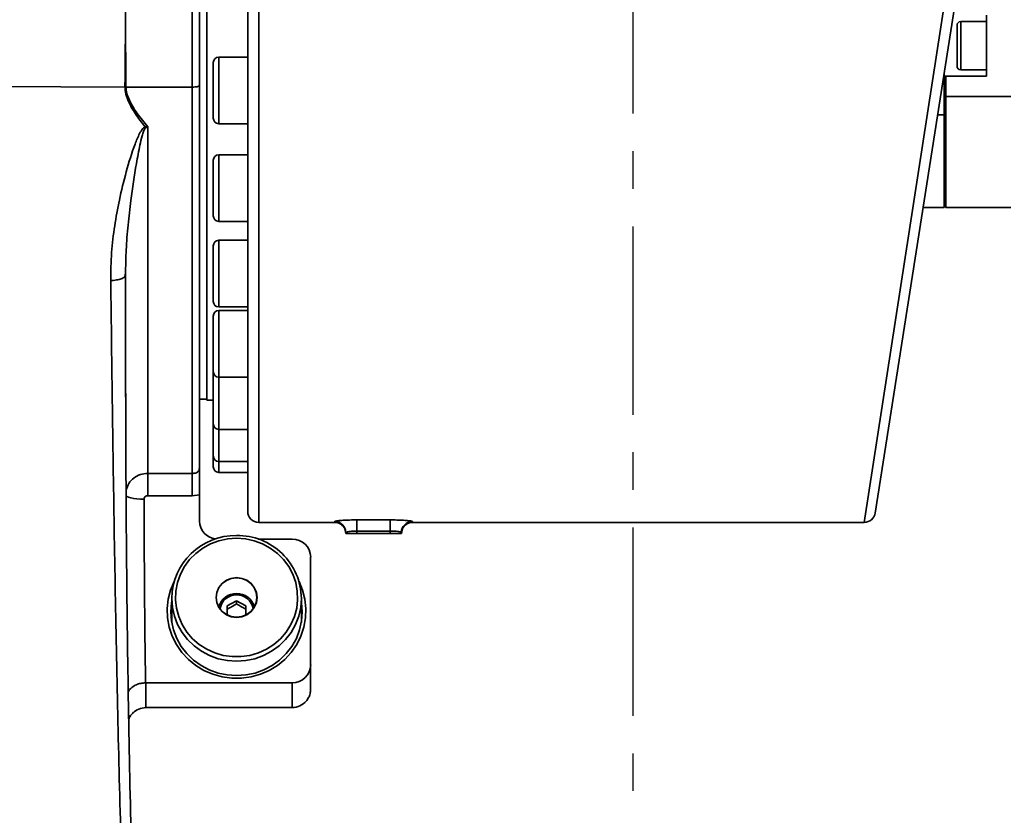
# Model space of a CAD drawing. Header units: millimetres. Extents: x -10540 to 6039, y -7467 to 6433.
# Tile 69 of 179: x -8391 to -8126, y 2178 to 2393. Entities that reach past the tile are written whole.
import ezdxf

# ---------------------------------------------------------------- set-up
doc = ezdxf.new("R2010")
doc.units = ezdxf.units.MM
doc.header["$LTSCALE"] = 8
doc.linetypes.add('CENTER', pattern=[10.16, 6.35, -1.27, 1.27, -1.27])
doc.layers.add('细实线层', color=7, linetype='Continuous')

msp = doc.modelspace()

# ---------------------------------------------------------------- linework, layer by layer
at = {"color": 7, "linetype": 'Continuous', "lineweight": 35}
for p, q in [((-8340.84, 2448.61), (-8340.84, 2290.54)), ((-8362.84, 2403.37), (-8362.84, 2392.48)), ((-8329.84, 2260.54), (-8329.84, 2402.41)), ((-8326.84, 2401.89), (-8326.84, 2257.54)), ((-8163.4, 2257.54), (-8141.07, 2402.15)), ((-8138.1, 2402.21), (-8160.44, 2260.07)), ((-8362.86, 2392.48), (-8362.84, 2392.48)), ((-8130.34, 2392.75), (-8137.34, 2392.75)), ((-8137.34, 2392.75), (-8137.34, 2379.75)), ((-8130.34, 2378), (-8130.34, 2394.5)), ((-8329.84, 2383.18), (-8337.64, 2383.18)), ((-8337.64, 2383.18), (-8337.64, 2370.74)), ((-8339.14, 2371.31), (-8339.14, 2381.68)), ((-8137.34, 2379.75), (-8130.34, 2379.75)), ((-8141.84, 2378.45), (-8141.84, 2367.54)), ((-8141.34, 2378), (-8141.84, 2378)), ((-8141.34, 2372.54), (-8141.34, 2378)), ((-8141.34, 2378), (-8130.34, 2378)), ((-8362.97, 2375.08), (-8411.38, 2375.28)), ((-8362.97, 2375.08), (-8362.71, 2375.08)), ((-8344.84, 2375.08), (-8362.71, 2375.08)), ((-8339.14, 2366.68), (-8339.14, 2371.31)), ((-8141.34, 2372.54), (-8141.84, 2372.54)), ((-8123.84, 2372.54), (-8141.34, 2372.54)), ((-8141.34, 2372.54), (-8141.34, 2342.54)), ((-8337.64, 2370.74), (-8337.64, 2365.18)), ((-8143.55, 2367.54), (-8141.84, 2367.54)), ((-8141.84, 2367.54), (-8141.84, 2342.54)), ((-8337.64, 2365.18), (-8329.84, 2365.18)), ((-8339.14, 2343.65), (-8339.14, 2355.31)), ((-8329.84, 2356.81), (-8337.64, 2356.81)), ((-8337.64, 2356.81), (-8337.64, 2342.81)), ((-8339.14, 2340.31), (-8339.14, 2343.65)), ((-8337.64, 2342.81), (-8337.64, 2338.81)), ((-8141.84, 2342.54), (-8147.48, 2342.54)), ((-8141.84, 2343.04), (-8141.34, 2342.54)), ((-8141.34, 2342.54), (-8123.84, 2342.54)), ((-8337.64, 2338.81), (-8329.84, 2338.81)), ((-8339.14, 2319.4), (-8339.14, 2332.2)), ((-8329.84, 2333.7), (-8337.64, 2333.7)), ((-8337.64, 2333.7), (-8337.64, 2318.34)), ((-8362.84, 2324.25), (-8362.97, 2324.02)), ((-8362.8, 2325.46), (-8362.84, 2324.25)), ((-8362.84, 2325.33), (-8362.84, 2291.37)), ((-8339.14, 2317.2), (-8339.14, 2319.4)), ((-8337.64, 2318.34), (-8337.64, 2315.7)), ((-8337.64, 2315.7), (-8329.84, 2315.7)), ((-8339.14, 2299.5), (-8339.14, 2313.24)), ((-8329.84, 2314.74), (-8337.64, 2314.74)), ((-8337.64, 2314.74), (-8337.64, 2298.26)), ((-8339.14, 2298.24), (-8339.14, 2299.5)), ((-8339.14, 2284.72), (-8339.14, 2298.24)), ((-8337.64, 2298.26), (-8337.64, 2296.74)), ((-8337.64, 2296.74), (-8329.84, 2296.74)), ((-8337.64, 2296.74), (-8337.64, 2283.33)), ((-8342.84, 2290.79), (-8340.84, 2290.79)), ((-8340.84, 2290.54), (-8339.14, 2290.54)), ((-8339.14, 2284.15), (-8339.14, 2284.72)), ((-8339.14, 2275.47), (-8339.14, 2284.15)), ((-8337.64, 2283.33), (-8337.64, 2282.65)), ((-8337.64, 2282.65), (-8329.84, 2282.65)), ((-8337.64, 2282.65), (-8337.64, 2274.14)), ((-8339.14, 2272.54), (-8339.14, 2275.47)), ((-8337.64, 2274.14), (-8337.64, 2273.97)), ((-8337.64, 2273.97), (-8329.84, 2273.97)), ((-8337.64, 2273.97), (-8337.64, 2271.04)), ((-8356.83, 2270.77), (-8344.84, 2270.77)), ((-8356.83, 2264.75), (-8356.83, 2270.77)), ((-8337.64, 2271.04), (-8329.84, 2271.04)), ((-8342.84, 2264.95), (-8344.84, 2264.75)), ((-8342.84, 2264.95), (-8342.84, 2257.89)), ((-8344.84, 2264.75), (-8356.83, 2264.75)), ((-8326.84, 2257.54), (-8306.34, 2257.54)), ((-8306.34, 2257.54), (-8306.34, 2257.79)), ((-8300.34, 2258.2), (-8291.34, 2258.2)), ((-8300.34, 2258.2), (-8300.34, 2255.21)), ((-8291.34, 2258.2), (-8291.34, 2255.21)), ((-8285.34, 2257.79), (-8285.34, 2257.54)), ((-8285.34, 2257.54), (-8163.4, 2257.54)), ((-8303.34, 2254.54), (-8303.61, 2255.8)), ((-8303.34, 2254.54), (-8303.34, 2254.79)), ((-8300.34, 2254.54), (-8303.34, 2254.54)), ((-8291.34, 2255.21), (-8300.34, 2255.21)), ((-8300.34, 2255.21), (-8300.34, 2254.54)), ((-8300.34, 2254.54), (-8291.34, 2254.54)), ((-8291.34, 2254.54), (-8291.34, 2255.21)), ((-8288.34, 2254.54), (-8291.34, 2254.54)), ((-8288.06, 2255.8), (-8288.34, 2254.54)), ((-8288.34, 2254.79), (-8288.34, 2254.54)), ((-8317.84, 2253.03), (-8327.03, 2253.03)), ((-8312.84, 2248.18), (-8312.84, 2219.07)), ((-8350.34, 2237.01), (-8350.34, 2230.51)), ((-8335.34, 2235), (-8332.84, 2236.4)), ((-8332.84, 2236.4), (-8330.34, 2235)), ((-8332.84, 2235.56), (-8332.84, 2236.4)), ((-8315.34, 2230.51), (-8315.34, 2237.01)), ((-8335.34, 2232.5), (-8335.34, 2235)), ((-8330.34, 2235), (-8330.34, 2232.5)), ((-8312.84, 2219.07), (-8312.84, 2212.54)), ((-8357.41, 2214.22), (-8357.33, 2214.22)), ((-8357.33, 2214.22), (-8317.84, 2214.22)), ((-8317.84, 2207.54), (-8317.84, 2214.22)), ((-8357.31, 2207.54), (-8317.84, 2207.54))]:
    msp.add_line(p, q, dxfattribs=at)
at = {"color": 7, "linetype": 'Continuous', "lineweight": 35, "flags": 128}
for points in [[(-8362.71, 2375.08), (-8362.71, 2375.08), (-8362.71, 2375.08)], [(-8357.51, 2364.32), (-8357.54, 2364.33), (-8357.55, 2364.34)], [(-8357.83, 2263.78), (-8358.81, 2263.8), (-8359.75, 2263.86), (-8360.61, 2263.98), (-8361.37, 2264.13), (-8361.99, 2264.31), (-8362.45, 2264.52), (-8362.72, 2264.72)], [(-8332.84, 2253.27), (-8335.24, 2253.1), (-8337.59, 2252.59), (-8339.84, 2251.75), (-8341.94, 2250.61), (-8343.85, 2249.18), (-8345.52, 2247.5), (-8346.92, 2245.6), (-8348.02, 2243.52), (-8348.8, 2241.31), (-8349.24, 2239.01), (-8349.33, 2236.67), (-8349.06, 2234.35), (-8348.45, 2232.09), (-8347.51, 2229.94), (-8346.26, 2227.94), (-8344.72, 2226.14), (-8342.92, 2224.58), (-8340.91, 2223.3), (-8338.73, 2222.3), (-8336.42, 2221.63), (-8334.04, 2221.29), (-8331.63, 2221.29), (-8329.25, 2221.63), (-8326.94, 2222.3), (-8324.76, 2223.3), (-8322.75, 2224.58), (-8320.96, 2226.14), (-8319.42, 2227.94), (-8318.16, 2229.94), (-8317.22, 2232.09), (-8316.61, 2234.35), (-8316.35, 2236.67), (-8316.44, 2239.01), (-8316.87, 2241.31), (-8317.65, 2243.52), (-8318.75, 2245.6), (-8320.15, 2247.5), (-8321.83, 2249.18), (-8323.73, 2250.61), (-8325.83, 2251.75), (-8328.08, 2252.59), (-8330.43, 2253.1), (-8332.84, 2253.27)], [(-8315.99, 2241.62), (-8315.98, 2241.6), (-8315, 2239.25), (-8314.37, 2236.79), (-8314.1, 2234.26), (-8314.19, 2231.73), (-8314.64, 2229.23), (-8315.45, 2226.81), (-8316.6, 2224.53), (-8318.06, 2222.43), (-8319.81, 2220.54), (-8321.82, 2218.91), (-8324.03, 2217.56), (-8326.42, 2216.53), (-8328.94, 2215.83), (-8331.53, 2215.48), (-8334.15, 2215.48), (-8336.74, 2215.83), (-8339.25, 2216.53), (-8341.64, 2217.56), (-8343.86, 2218.91), (-8345.86, 2220.54), (-8347.61, 2222.43), (-8349.08, 2224.53), (-8350.22, 2226.81), (-8351.03, 2229.23), (-8351.48, 2231.73), (-8351.58, 2234.26), (-8351.3, 2236.79), (-8350.67, 2239.25), (-8349.69, 2241.6), (-8349.68, 2241.62)], [(-8332.84, 2242.62), (-8334.27, 2242.43), (-8335.6, 2241.9), (-8336.74, 2241.05), (-8337.62, 2239.94), (-8338.17, 2238.64), (-8338.36, 2237.26), (-8338.17, 2235.87), (-8337.62, 2234.58), (-8336.74, 2233.47), (-8335.6, 2232.61), (-8334.27, 2232.08), (-8332.84, 2231.9), (-8331.41, 2232.08), (-8330.07, 2232.61), (-8328.93, 2233.47), (-8328.05, 2234.58), (-8327.5, 2235.87), (-8327.31, 2237.26), (-8327.5, 2238.64), (-8328.05, 2239.94), (-8328.93, 2241.05), (-8330.07, 2241.9), (-8331.41, 2242.43), (-8332.84, 2242.62)], [(-8332.84, 2242.59), (-8334.26, 2242.41), (-8335.59, 2241.87), (-8336.73, 2241.02), (-8337.6, 2239.92), (-8338.15, 2238.63), (-8338.34, 2237.25), (-8338.15, 2235.87), (-8337.6, 2234.58), (-8336.73, 2233.48), (-8335.59, 2232.63), (-8334.26, 2232.1), (-8332.84, 2231.91), (-8331.41, 2232.1), (-8330.09, 2232.63), (-8328.95, 2233.48), (-8328.07, 2234.58), (-8327.52, 2235.87), (-8327.34, 2237.25), (-8327.52, 2238.63), (-8328.07, 2239.92), (-8328.95, 2241.02), (-8330.09, 2241.87), (-8331.41, 2242.41), (-8332.84, 2242.59)], [(-8350.34, 2236.27), (-8350.41, 2235.84), (-8350.59, 2233.39), (-8350.41, 2230.93), (-8349.87, 2228.53), (-8348.98, 2226.23), (-8347.77, 2224.07), (-8346.25, 2222.11), (-8344.46, 2220.37), (-8342.43, 2218.9), (-8340.21, 2217.72), (-8337.84, 2216.86), (-8335.36, 2216.34), (-8332.84, 2216.16), (-8330.31, 2216.34), (-8327.84, 2216.86), (-8325.46, 2217.72), (-8323.24, 2218.9), (-8321.21, 2220.37), (-8319.42, 2222.11), (-8317.91, 2224.07), (-8316.69, 2226.23), (-8315.81, 2228.53), (-8315.27, 2230.93), (-8315.09, 2233.39), (-8315.27, 2235.84), (-8315.34, 2236.27)], [(-8315.34, 2237.01), (-8315.52, 2234.6), (-8316.05, 2232.23), (-8316.92, 2229.96), (-8318.12, 2227.83), (-8319.61, 2225.9), (-8321.38, 2224.18), (-8323.38, 2222.73), (-8325.57, 2221.57), (-8327.91, 2220.72), (-8330.35, 2220.21), (-8332.84, 2220.03), (-8335.33, 2220.21), (-8337.77, 2220.72), (-8340.11, 2221.57), (-8342.3, 2222.73), (-8344.3, 2224.18), (-8346.06, 2225.9), (-8347.56, 2227.83), (-8348.76, 2229.96), (-8349.63, 2232.23), (-8350.16, 2234.6), (-8350.34, 2237.01), (-8350.34, 2237.01)]]:
    msp.add_lwpolyline(points, dxfattribs=at)
at = {"color": 7, "linetype": 'Continuous', "lineweight": 35}
for centre, radius, start, end in [((-8137.34, 2391.75), 1, 90, 180), ((-8337.64, 2381.68), 1.5, 90, 180), ((-8137.34, 2380.75), 1, 180, 270), ((-8362.55, 2357.55), 17.53, 90.5162, 91.3642), ((-8337.64, 2366.68), 1.5, 180, 270), ((-8337.64, 2355.31), 1.5, 90, 180), ((-8337.64, 2340.31), 1.5, 180, 270), ((-8337.64, 2332.2), 1.5, 90, 180), ((-8337.64, 2317.2), 1.5, 180, 270), ((-8337.64, 2313.24), 1.5, 90, 180), ((-8337.64, 2298.24), 1.5, 180, 270), ((-8337.64, 2284.15), 1.5, 180, 270), ((-8337.64, 2275.47), 1.5, 180, 270), ((-8337.64, 2272.54), 1.5, 180, 270), ((-8326.84, 2260.54), 3, 180, 270), ((-8163.4, 2260.54), 3, 270.4905, 351.0694), ((-8337.93, 2257.95), 4.91, 180.7976, 263.1805), ((-8306.34, 2254.79), 3, 0.0409, 90.0408), ((-8306.34, 2254.54), 3, 24.6044, 90), ((-8285.34, 2254.79), 3, 89.9592, 179.9591), ((-8285.34, 2254.54), 3, 90, 155.2922), ((-8333.07, 2236.73), 17.27, 89.2311, 179.0415), ((-8332.56, 2236.78), 17.22, 0.7948, 90.9327), ((-8317.76, 2248.11), 4.93, 0.8768, 90.8507), ((-8332.84, 2233.33), 5.03, 15.967, 164.033), ((-8332.84, 2233.48), 4.51, 8.3276, 171.6724), ((-8317.76, 2219.15), 4.93, 269.1493, 359.1232), ((-8317.84, 2212.54), 5, 270, 319.2972)]:
    msp.add_arc(centre, radius, start, end, dxfattribs=at)
for points in [[(-8344.84, 2375.08), (-8344.84, 2379.71), (-8344.84, 2388.97), (-8344.84, 2398.57), (-8344.84, 2403.37)], [(-8342.84, 2403.71), (-8342.84, 2398.97), (-8342.84, 2389.49), (-8342.84, 2380.34), (-8342.84, 2375.76)], [(-8344.84, 2264.75), (-8344.84, 2265.39), (-8344.84, 2266.67), (-8344.84, 2268.53), (-8344.84, 2270.04), (-8344.84, 2270.53), (-8344.84, 2270.77)]]:
    msp.add_open_spline(points, degree=3, dxfattribs=at)
for points, knots in [([(-8362.97, 2375.08), (-8362.97, 2375.08), (-8362.97, 2376.22), (-8362.93, 2379.92), (-8362.89, 2383.99), (-8362.87, 2387.52), (-8362.86, 2389.59), (-8362.86, 2391.34), (-8362.86, 2392.48)], [0, 0, 0, 0, 0.000003, 0.199974, 0.646144, 0.703177, 0.805689, 1, 1, 1, 1]), ([(-8362.84, 2392.48), (-8362.83, 2391.34), (-8362.81, 2389.59), (-8362.8, 2384.92), (-8362.74, 2380.24), (-8362.72, 2376.22), (-8362.71, 2375.08)], [0, 0, 0, 0, 0.194317, 0.296828, 0.799899, 1, 1, 1, 1]), ([(-8138.34, 2391.75), (-8138.34, 2391.73), (-8138.34, 2391.7), (-8138.34, 2391.37), (-8138.34, 2390.83), (-8138.34, 2389.91), (-8138.34, 2388.97), (-8138.34, 2388.36)], [0, 0, 0, 0, 0.169489, 0.342575, 0.515661, 0.68515, 1, 1, 1, 1]), ([(-8138.34, 2388.36), (-8138.34, 2387.69), (-8138.34, 2386.66), (-8138.34, 2385.22), (-8138.34, 2384.13), (-8138.34, 2383.14), (-8138.34, 2382.03), (-8138.34, 2381.08), (-8138.34, 2380.69), (-8138.34, 2380.76), (-8138.34, 2380.76)], [0, 0, 0, 0, 0.191608, 0.294754, 0.400089, 0.505423, 0.608569, 0.800177, 0.991785, 1, 1, 1, 1]), ([(-8362.97, 2375.07), (-8362.97, 2375.08), (-8362.97, 2375.08), (-8362.97, 2375.08), (-8362.97, 2375.08)], [0, 0, 0, 0, 0.988314, 1, 1, 1, 1]), ([(-8362.84, 2373.7), (-8362.84, 2373.7), (-8362.92, 2374.15), (-8362.94, 2374.61), (-8362.97, 2375.07)], [0, 0, 0, 0, 0.000041, 1, 1, 1, 1]), ([(-8362.71, 2375.08), (-8362.71, 2375.08), (-8362.7, 2374.52), (-8362.52, 2373.38), (-8361.6, 2370.93), (-8359.71, 2367.86), (-8357.8, 2365.55), (-8356.83, 2364.38)], [0, 0, 0, 0, 0.0000046, 0.1357613, 0.2772563, 0.6344776, 1, 1, 1, 1]), ([(-8344.84, 2375.08), (-8344.55, 2375.08), (-8344.13, 2375.08), (-8343.6, 2375.14), (-8343.26, 2375.22), (-8343.03, 2375.34), (-8342.85, 2375.52), (-8342.84, 2375.67), (-8342.84, 2375.76)], [0, 0, 0, 0, 0.255784, 0.381083, 0.5, 0.618917, 0.744216, 1, 1, 1, 1]), ([(-8344.84, 2270.77), (-8344.84, 2271.94), (-8344.84, 2274.27), (-8344.84, 2278.8), (-8344.84, 2284.31), (-8344.84, 2290.96), (-8344.84, 2298.81), (-8344.84, 2307.55), (-8344.84, 2317.12), (-8344.84, 2327.46), (-8344.84, 2338.49), (-8344.84, 2350.15), (-8344.84, 2362.33), (-8344.84, 2370.83), (-8344.84, 2375.08)], [0, 0, 0, 0, 0.075718, 0.151435, 0.227153, 0.313025, 0.398897, 0.484769, 0.57064, 0.656512, 0.742384, 0.828256, 0.914128, 1, 1, 1, 1]), ([(-8342.84, 2375.76), (-8342.84, 2371.56), (-8342.84, 2363.16), (-8342.84, 2351.13), (-8342.84, 2339.61), (-8342.84, 2328.7), (-8342.84, 2318.47), (-8342.84, 2309.03), (-8342.84, 2300.4), (-8342.84, 2292.63), (-8342.84, 2286.06), (-8342.84, 2280.64), (-8342.84, 2276.19), (-8342.84, 2273.9), (-8342.84, 2272.75)], [0, 0, 0, 0, 0.0861254, 0.1720387, 0.2577036, 0.3440371, 0.430206, 0.5160919, 0.6018132, 0.6878985, 0.7743363, 0.8494814, 0.9247351, 1, 1, 1, 1]), ([(-8357.55, 2364.34), (-8358.44, 2365.48), (-8360.21, 2367.77), (-8362.03, 2370.93), (-8362.7, 2373), (-8362.84, 2373.7), (-8362.84, 2373.7)], [0, 0, 0, 0, 0.397842, 0.80122, 0.999995, 1, 1, 1, 1]), ([(-8366.83, 2322.81), (-8366.79, 2325.33), (-8366.71, 2330.26), (-8365.83, 2337.53), (-8364.5, 2344.83), (-8362.68, 2352.22), (-8361.01, 2357.72), (-8359.69, 2361.11), (-8359.04, 2362.53), (-8358.42, 2363.61), (-8357.83, 2364.2), (-8357.58, 2364.29), (-8357.51, 2364.32)], [0, 0, 0, 0, 0.175732, 0.343894, 0.508585, 0.691286, 0.873443, 0.909058, 0.944962, 0.981943, 0.99508, 1, 1, 1, 1]), ([(-8357.32, 2364.07), (-8357.34, 2364.06), (-8357.39, 2364.05), (-8357.47, 2364), (-8357.6, 2363.88), (-8357.78, 2363.57), (-8358.06, 2362.9), (-8358.47, 2361.48), (-8359.13, 2358.6), (-8360.2, 2352.79), (-8361.29, 2345.57), (-8362.17, 2337.8), (-8362.69, 2331.44), (-8362.77, 2327.35), (-8362.8, 2325.46)], [0, 0, 0, 0, 0.001575, 0.003219, 0.006689, 0.014118, 0.029489, 0.060957, 0.12447, 0.25214, 0.507718, 0.679277, 0.852701, 1, 1, 1, 1]), ([(-8357.55, 2364.34), (-8357.33, 2364.35), (-8357.09, 2364.37), (-8356.85, 2364.38), (-8356.83, 2364.38)], [0, 0, 0, 0, 0.9432908, 1, 1, 1, 1]), ([(-8357.51, 2364.32), (-8357.47, 2364.28), (-8357.39, 2364.2), (-8357.34, 2364.11), (-8357.32, 2364.07)], [0, 0, 0, 0, 0.519117, 1, 1, 1, 1]), ([(-8356.83, 2364.38), (-8356.85, 2364.37), (-8357.01, 2364.27), (-8357.17, 2364.16), (-8357.32, 2364.07)], [0, 0, 0, 0, 0.076707, 1, 1, 1, 1]), ([(-8356.83, 2364.38), (-8356.83, 2360.92), (-8356.83, 2353.99), (-8356.83, 2344.05), (-8356.84, 2333.75), (-8356.84, 2323.31), (-8356.84, 2312.92), (-8356.84, 2303.38), (-8356.83, 2294.96), (-8356.83, 2287.65), (-8356.83, 2281.11), (-8356.83, 2275.26), (-8356.83, 2272.27), (-8356.83, 2270.77)], [0, 0, 0, 0, 0.077584, 0.15526, 0.232844, 0.328528, 0.424553, 0.520579, 0.616262, 0.705277, 0.794292, 0.897146, 1, 1, 1, 1]), ([(-8362.97, 2324.02), (-8363, 2323.94), (-8363.1, 2323.68), (-8363.9, 2323.31), (-8365.2, 2322.96), (-8366.29, 2322.86), (-8366.83, 2322.81)], [0, 0, 0, 0, 0.14044, 0.432603, 0.724767, 1, 1, 1, 1]), ([(-8362.9, 2324.01), (-8362.89, 2324.28), (-8362.86, 2324.8), (-8362.84, 2325.33), (-8362.83, 2325.59)], [0, 0, 0, 0, 0.504455, 1, 1, 1, 1]), ([(-8362.84, 2324.25), (-8362.82, 2311.7), (-8362.8, 2286.63), (-8362.59, 2248.65), (-8362.12, 2210.44), (-8361.34, 2171.96), (-8360.21, 2133.25), (-8358.71, 2094.39), (-8356.79, 2054.16), (-8354.42, 2012.6), (-8352.15, 1977.27), (-8350.62, 1956.23), (-8350.13, 1949.48)], [0, 0, 0, 0, 0.103116, 0.20606, 0.308936, 0.411855, 0.514927, 0.617996, 0.720835, 0.833811, 0.946738, 1, 1, 1, 1]), ([(-8325.27, 1501.66), (-8325.63, 1512.35), (-8326.35, 1533.73), (-8327.61, 1566.11), (-8328.9, 1599.18), (-8330.4, 1632.97), (-8332.27, 1667.42), (-8334.4, 1701.97), (-8336.76, 1736.58), (-8339.29, 1771.25), (-8341.94, 1805.98), (-8344.75, 1842.15), (-8347.67, 1879.75), (-8350.62, 1918.73), (-8353.42, 1957.68), (-8356.01, 1996.59), (-8358.34, 2035.48), (-8360.38, 2074.33), (-8362.05, 2112.06), (-8363.39, 2148.59), (-8364.43, 2183.89), (-8365.24, 2218.97), (-8365.87, 2253.81), (-8366.37, 2288.46), (-8366.67, 2311.36), (-8366.83, 2322.81)], [0, 0, 0, 0, 0.039983, 0.079938, 0.119913, 0.161819, 0.203749, 0.245626, 0.287481, 0.329342, 0.371227, 0.413152, 0.460139, 0.507076, 0.553972, 0.600844, 0.647715, 0.694617, 0.741591, 0.784726, 0.827799, 0.870823, 0.913839, 0.956886, 1, 1, 1, 1]), ([(-8362.65, 2266.34), (-8362.45, 2266.93), (-8362.03, 2268.15), (-8360.64, 2269.58), (-8358.86, 2270.58), (-8357.51, 2270.71), (-8356.83, 2270.77)], [0, 0, 0, 0, 0.241133, 0.494091, 0.747034, 1, 1, 1, 1]), ([(-8344.84, 2270.77), (-8344.51, 2270.78), (-8343.99, 2270.78), (-8343.38, 2271.07), (-8343.05, 2271.46), (-8342.88, 2271.95), (-8342.84, 2272.4), (-8342.84, 2272.67), (-8342.84, 2272.75), (-8342.84, 2272.75)], [0, 0, 0, 0, 0.293823, 0.4608469, 0.5878852, 0.7443489, 0.9270848, 0.999982, 1, 1, 1, 1]), ([(-8342.84, 2272.75), (-8342.84, 2272.75), (-8342.84, 2272.71), (-8342.84, 2272.54), (-8342.84, 2271.97), (-8342.84, 2271.13), (-8342.84, 2269.99), (-8342.84, 2268.61), (-8342.84, 2266.86), (-8342.84, 2265.59), (-8342.84, 2264.95)], [0, 0, 0, 0, 0.00091, 0.013788, 0.056388, 0.225499, 0.395307, 0.564162, 0.781531, 1, 1, 1, 1]), ([(-8356.83, 2264.75), (-8356.95, 2264.74), (-8357.17, 2264.72), (-8357.47, 2264.55), (-8357.7, 2264.3), (-8357.82, 2264.03), (-8357.83, 2263.85), (-8357.83, 2263.78)], [0, 0, 0, 0, 0.214399, 0.428796, 0.643234, 0.857757, 1, 1, 1, 1]), ([(-8357.83, 2263.78), (-8357.75, 2247.26), (-8357.67, 2230.74), (-8357.41, 2214.22), (-8357.41, 2214.22)], [0, 0, 0, 0, 0.999987, 1, 1, 1, 1]), ([(-8306.34, 2257.79), (-8306.31, 2257.81), (-8306.23, 2257.87), (-8305.5, 2257.99), (-8304.15, 2258.1), (-8302.35, 2258.19), (-8301.01, 2258.2), (-8300.34, 2258.2)], [0, 0, 0, 0, 0.141721, 0.355422, 0.56954, 0.784389, 1, 1, 1, 1]), ([(-8291.34, 2258.2), (-8290.9, 2258.2), (-8289.79, 2258.19), (-8288.11, 2258.13), (-8286.58, 2258.03), (-8285.54, 2257.9), (-8285.4, 2257.83), (-8285.34, 2257.79)], [0, 0, 0, 0, 0.14079, 0.356929, 0.572377, 0.786566, 1, 1, 1, 1]), ([(-8300.34, 2255.21), (-8300.67, 2255.21), (-8301.35, 2255.2), (-8302.24, 2255.11), (-8302.92, 2254.99), (-8303.29, 2254.88), (-8303.32, 2254.82), (-8303.34, 2254.79)], [0, 0, 0, 0, 0.213221, 0.42687, 0.641462, 0.856903, 1, 1, 1, 1]), ([(-8288.34, 2254.79), (-8288.37, 2254.83), (-8288.44, 2254.91), (-8288.96, 2255.04), (-8289.72, 2255.14), (-8290.56, 2255.21), (-8291.12, 2255.21), (-8291.34, 2255.21)], [0, 0, 0, 0, 0.215491, 0.431079, 0.646424, 0.860837, 1, 1, 1, 1]), ([(-8332.84, 2235.56), (-8333.28, 2235.29), (-8334.12, 2234.76), (-8334.95, 2234.35), (-8335.34, 2234.16)], [0, 0, 0, 0, 0.534686, 1, 1, 1, 1]), ([(-8330.34, 2234.16), (-8330.78, 2234.39), (-8331.62, 2234.8), (-8332.45, 2235.32), (-8332.84, 2235.56)], [0, 0, 0, 0, 0.534686, 1, 1, 1, 1]), ([(-8357.41, 2214.22), (-8357.86, 2214.19), (-8358.75, 2214.12), (-8360.06, 2213.68), (-8361.28, 2212.9), (-8361.99, 2212.16), (-8362.08, 2211.71), (-8362.08, 2211.7)], [0, 0, 0, 0, 0.1848586, 0.3688388, 0.6288405, 0.9882514, 1, 1, 1, 1]), ([(-8357.33, 2214.22), (-8357.33, 2213.2), (-8357.32, 2211.15), (-8357.32, 2209.11), (-8357.32, 2207.78), (-8357.31, 2207.62), (-8357.31, 2207.54)], [0, 0, 0, 0, 0.248128, 0.496256, 0.748128, 1, 1, 1, 1]), ([(-8312.84, 2212.54), (-8312.87, 2212.12), (-8312.94, 2211.28), (-8313.4, 2210.12), (-8313.85, 2209.53), (-8314.1, 2209.22)], [0, 0, 0, 0, 0.317151, 0.632355, 1, 1, 1, 1]), ([(-8361.96, 2204.36), (-8361.96, 2204.37), (-8361.84, 2205.03), (-8360.92, 2206.11), (-8359.31, 2207.31), (-8357.98, 2207.46), (-8357.31, 2207.54)], [0, 0, 0, 0, 0.006361, 0.337574, 0.668787, 1, 1, 1, 1]), ([(-8361.95, 2204.42), (-8361.88, 2204.59), (-8361.67, 2205.08), (-8361.23, 2205.72), (-8360.8, 2206.11), (-8360.63, 2206.27)], [0, 0, 0, 0, 0.242387, 0.693737, 1, 1, 1, 1])]:
    msp.add_open_spline(points, degree=3, knots=knots, dxfattribs=at)
at = {"layer": '细实线层', "color": 4, "linetype": 'CENTER'}
msp.add_line((-8225.84, 2662.54), (-8225.84, 594.95), dxfattribs=at)

doc.saveas('drawing.dxf')
